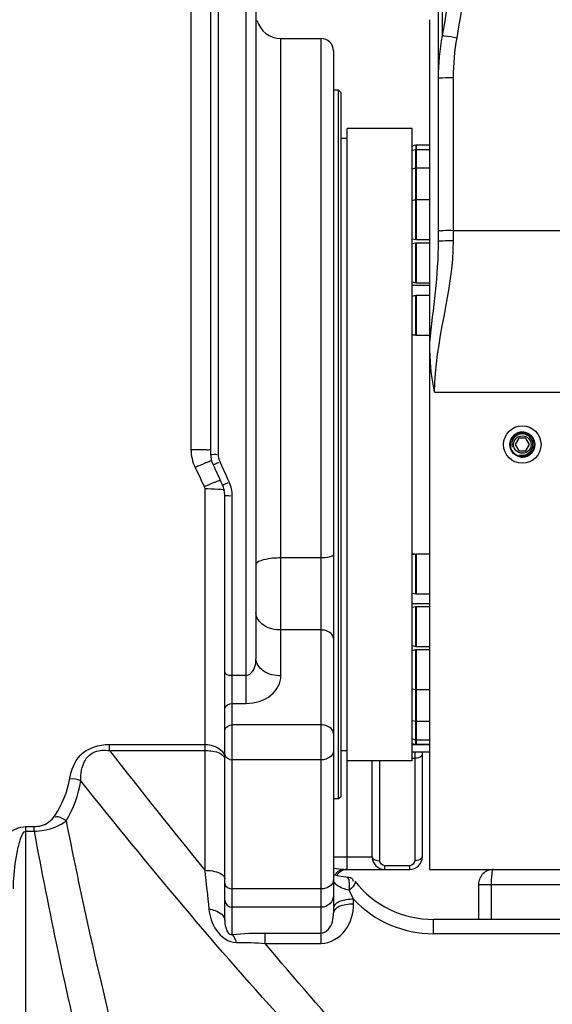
# Model space of a CAD drawing. Header units: millimetres. Extents: x 0 to 11890, y 0 to 8410.
# Tile 17 of 190: x 3427 to 3640, y 5400 to 5794. Entities that reach past the tile are written whole.
import ezdxf

# ---------------------------------------------------------------- set-up
doc = ezdxf.new("R2010")
doc.units = ezdxf.units.MM
doc.header["$LTSCALE"] = 653.95
doc.layers.get('0').update_dxf_attribs({"linetype": 'CONTINUOUS'})
for name, color, linetype in [('304103000052DXF_CONTINUOUS_LINE', 7, 'CONTINUOUS'), ('304103000068DXF_CONTINUOUS_LINE', 7, 'CONTINUOUS'), ('304103000070DXF_CONTINUOUS_LINE', 7, 'CONTINUOUS'), ('304104000519DXF_CONTINUOUS_LINE', 7, 'CONTINUOUS'), ('304199000001_DXF_DIMENSION', 7, 'CONTINUOUS'), ('304301000003DXF_CONTINUOUS_LINE', 7, 'CONTINUOUS'), ('501023000049DXF_CONTINUOUS_LINE', 7, 'CONTINUOUS'), ('604006000005DXF_CONTINUOUS_LINE', 7, 'CONTINUOUS'), ('625001000001DXF_CONTINUOUS_LINE', 7, 'CONTINUOUS')]:
    doc.layers.add(name, color=color, linetype=linetype)
doc.styles.get("Standard").update_dxf_attribs({"font": 'txt', "width": 0.7})
doc.dimstyles.new('DIMSTYLE_1', dxfattribs={"dimtxt": 100, "dimasz": 60, "dimexe": 5, "dimexo": 0.2, "dimgap": 2.5, "dimtad": 1, "dimdsep": 46, "dimtxsty": 'Standard', "dimblk": '_FILLED', "dimblk1": '_FILLED', "dimblk2": '_FILLED', "dimcen": 0.09, "dimclrt": 5, "dimazin": 2, "dimtp": 0.01, "dimtm": 0.01, "dimtfac": 1, "dimtofl": 0, "dimtmove": 0, "dimatfit": 3, "dimldrblk": '_FILLED', "dimfxl": 0, "dimtolj": 1, "dimarcsym": 0})

# ---------------------------------------------------------------- blocks, each defined once
blk = doc.blocks.new('_FILLED')
at = {"color": 0, "linetype": 'ByBlock'}
blk.add_solid([(0, 0), (-1, 0.1667), (-1, -0.1667)], dxfattribs=at)
blk = doc.blocks.new('*D33')
at = {"layer": '304199000001_DXF_DIMENSION', "color": 2, "linetype": 'Continuous'}
for p, q in [((3134.92, 5656.09), (3134.92, 6169.54)), ((3134.92, 6119.54), (3427.42, 6119.54)), ((3719.92, 6119.54), (3427.42, 6119.54))]:
    blk.add_line(p, q, dxfattribs=at)
at = {"layer": '304199000001_DXF_DIMENSION', "color": 2, "linetype": 'Continuous', "xscale": 60, "yscale": 60, "zscale": 60, "rotation": 180}
blk.add_blockref('_FILLED', (3134.92, 6119.54), dxfattribs=at)
at = {"layer": '304199000001_DXF_DIMENSION', "color": 2, "linetype": 'Continuous', "xscale": 60, "yscale": 60, "zscale": 60}
blk.add_blockref('_FILLED', (3719.92, 6119.54), dxfattribs=at)

msp = doc.modelspace()

# ---------------------------------------------------------------- linework, layer by layer
at = {"layer": '304103000052DXF_CONTINUOUS_LINE', "color": 7, "linetype": 'Continuous'}
for p, q in [((3503.918, 5620.22), (3503.918, 5854.091)), ((3521.918, 5854.091), (3521.918, 5538.387)), ((3531.918, 5786.591), (3547.918, 5786.591)), ((3552.918, 5781.591), (3552.918, 5436.765)), ((3509.418, 5433.764), (3509.418, 5603.879)), ((3555.019, 5451.352), (3553.115, 5451.817)), ((3558.534, 5450.922), (3558.53, 5450.922)), ((3610.918, 5448.091), (3610.918, 5434.091)), ((3697.918, 5434.091), (3592.921, 5434.091))]:
    msp.add_line(p, q, dxfattribs=at)
at = {"layer": '304103000052DXF_CONTINUOUS_LINE', "color": 9, "linetype": 'Continuous'}
for p, q in [((3506.918, 5620.164), (3506.918, 5854.091)), ((3517.918, 5854.091), (3517.918, 5520.551)), ((3495.918, 5802.091), (3495.918, 5622.143)), ((3531.918, 5531.567), (3531.918, 5786.591)), ((3547.918, 5424.449), (3547.918, 5786.591)), ((3501.418, 5606.497), (3501.418, 5453.753)), ((3511.236, 5609.059), (3511.16, 5609.226)), ((3512.418, 5428.086), (3512.418, 5603.583)), ((3547.918, 5578.739), (3531.918, 5578.739)), ((3547.918, 5549.907), (3531.918, 5549.907)), ((3512.418, 5531.767), (3517.919, 5531.767)), ((3512.418, 5520.551), (3517.918, 5520.551)), ((3547.918, 5511.91), (3512.418, 5511.91)), ((3463.339, 5501.681), (3463.339, 5504.099)), ((3463.339, 5504.099), (3501.418, 5504.099)), ((3463.339, 5501.681), (3501.418, 5501.681)), ((3547.918, 5497.944), (3512.418, 5497.944)), ((3429.918, 5301.066), (3429.918, 5471.262)), ((3429.918, 5471.262), (3433.181, 5471.262)), ((3429.918, 5469.414), (3433.181, 5469.414)), ((3433.181, 5469.414), (3433.181, 5471.262)), ((3547.918, 5446.29), (3512.418, 5446.29)), ((3610.918, 5448.091), (3665.305, 5448.091)), ((3615.918, 5448.091), (3615.918, 5434.091)), ((3560.918, 5440.223), (3560.918, 5442.163)), ((3547.918, 5438.947), (3512.418, 5438.947)), ((3592.918, 5428.362), (3592.918, 5434.091)), ((3525.613, 5424.449), (3525.613, 5428.665)), ((3525.613, 5428.665), (3547.918, 5428.665)), ((3876.033, 5428.362), (3592.918, 5428.362)), ((3525.613, 5424.449), (3547.918, 5424.449))]:
    msp.add_line(p, q, dxfattribs=at)
msp.add_lwpolyline([(3501.236, 5607.291), (3501.316, 5607.097), (3501.372, 5606.904), (3501.406, 5606.706), (3501.418, 5606.497)], dxfattribs=at)
at = {"layer": '304103000052DXF_CONTINUOUS_LINE', "color": 7, "linetype": 'Continuous'}
msp.add_lwpolyline([(3558.563, 5450.92), (3557.801, 5450.978), (3555.019, 5451.352)], dxfattribs=at)
for centre, radius, start, end in [((3531.918, 5796.591), 10, 195.72279, 270), ((3547.918, 5781.591), 5, 359.99976, 90), ((3616.918, 5448.091), 6, 89.98986, 180.03803), ((3592.918, 5474.091), 40, 218.12073, 270.00433)]:
    msp.add_arc(centre, radius, start, end, dxfattribs=at)
at = {"layer": '304103000052DXF_CONTINUOUS_LINE', "color": 9, "linetype": 'Continuous'}
for centre, radius, start, end in [((5938.081, 7428.807), 3136.585, 217.908525, 219.02673), ((5533.123, 5666.965), 2042.862, 185.990843, 186.428787), ((3635.448, 5479.952), 83.563, 204.10888, 206.88633), ((3592.919, 5472.363), 44.002, 223.34188, 269.9986)]:
    msp.add_arc(centre, radius, start, end, dxfattribs=at)
for points in [[(3495.918, 5622.143), (3495.917, 5619.687), (3496.493, 5617.173), (3497.555, 5614.958)], [(3507.554, 5617.201), (3507.138, 5618.122), (3506.917, 5619.154), (3506.918, 5620.164)], [(3497.555, 5614.958), (3498.78, 5612.401), (3500.007, 5609.846), (3501.236, 5607.291)], [(3511.16, 5609.226), (3509.957, 5611.883), (3508.755, 5614.542), (3507.554, 5617.201)], [(3512.418, 5603.583), (3512.419, 5605.45), (3512.007, 5607.358), (3511.236, 5609.059)], [(3509.418, 5518.505), (3509.418, 5519.715), (3511.207, 5520.551), (3512.418, 5520.551)], [(3509.418, 5509.864), (3509.418, 5511.074), (3511.207, 5511.91), (3512.418, 5511.91)], [(3509.418, 5500.087), (3509.418, 5498.858), (3511.189, 5497.944), (3512.418, 5497.944)], [(3441.406, 5475.521), (3444.402, 5480.034), (3446.56, 5485.252), (3447.491, 5490.588)], [(3445.985, 5473.604), (3448.928, 5478.429), (3450.979, 5483.929), (3451.845, 5489.515)], [(3451.845, 5489.516), (3450.554, 5490.084), (3449.039, 5490.651), (3447.681, 5490.269)], [(3445.985, 5473.603), (3444.72, 5474.463), (3443.12, 5475.45), (3441.638, 5475.071)], [(3509.418, 5448.434), (3509.418, 5447.205), (3511.189, 5446.29), (3512.418, 5446.29)], [(3509.418, 5441.825), (3509.418, 5440.439), (3511.032, 5438.947), (3512.418, 5438.947)], [(3512.418, 5428.086), (3516.8, 5428.513), (3521.21, 5428.665), (3525.613, 5428.665)], [(3514.105, 5424.893), (3517.942, 5424.998), (3521.79, 5424.799), (3525.613, 5424.449)]]:
    msp.add_open_spline(points, degree=3, dxfattribs=at)
for points, knots in [([(3495.918, 5622.143), (3496.938, 5622.143), (3498.762, 5622.084), (3501.443, 5622.263), (3502.66, 5621.855), (3503.917, 5622.259), (3503.918, 5622.055)], [0, 0, 0, 0, 0.3826084, 0.7069816, 0.923755, 1, 1, 1, 1]), ([(3503.918, 5620.22), (3503.918, 5620.021), (3505.212, 5620.425), (3505.712, 5620.17), (3506.31, 5620.179)], [0, 0, 0, 0, 0.2503861, 1, 1, 1, 1]), ([(3497.555, 5614.958), (3498.904, 5615.575), (3500.625, 5616.34), (3502.366, 5617.058), (3502.736, 5617.206)], [0, 0, 0, 0, 0.7883031, 1, 1, 1, 1]), ([(3502.736, 5617.206), (3503.018, 5617.319), (3503.514, 5617.512), (3504.014, 5617.694), (3504.231, 5617.764)], [0, 0, 0, 0, 0.5711739, 1, 1, 1, 1]), ([(3504.828, 5616.054), (3504.81, 5616.018), (3506.174, 5616.571), (3506.322, 5616.644), (3506.991, 5616.969)], [0, 0, 0, 0, 0.0514388, 1, 1, 1, 1]), ([(3501.236, 5607.291), (3502.565, 5607.898), (3504.267, 5608.633), (3506.002, 5609.283), (3506.371, 5609.414)], [0, 0, 0, 0, 0.7887261, 1, 1, 1, 1]), ([(3501.418, 5606.497), (3503.173, 5606.497), (3505.703, 5606.212), (3508.614, 5606.343), (3509.345, 5605.813)], [0, 0, 0, 0, 0.6603229, 1, 1, 1, 1]), ([(3506.371, 5609.414), (3506.627, 5609.504), (3507.086, 5609.659), (3507.551, 5609.795), (3507.758, 5609.846)], [0, 0, 0, 0, 0.5605362, 1, 1, 1, 1]), ([(3508.509, 5608.028), (3508.494, 5607.847), (3509.783, 5608.513), (3510.15, 5608.585), (3510.68, 5608.86)], [0, 0, 0, 0, 0.2332472, 1, 1, 1, 1]), ([(3509.418, 5603.876), (3509.418, 5603.666), (3510.656, 5603.7), (3511.214, 5603.613), (3511.81, 5603.659)], [0, 0, 0, 0, 0.2601354, 1, 1, 1, 1]), ([(3531.918, 5578.739), (3529.545, 5578.739), (3526.633, 5578.521), (3521.918, 5577.126), (3521.918, 5575.948)], [0, 0, 0, 0, 0.6683551, 1, 1, 1, 1]), ([(3552.918, 5580.135), (3552.918, 5579.546), (3550.56, 5578.848), (3549.104, 5578.739), (3547.918, 5578.739)], [0, 0, 0, 0, 0.3316212, 1, 1, 1, 1]), ([(3531.918, 5549.907), (3529.469, 5549.907), (3524.98, 5550.756), (3521.918, 5554.846), (3521.918, 5556.727)], [0, 0, 0, 0, 0.5656416, 1, 1, 1, 1]), ([(3552.918, 5546.497), (3552.918, 5547.967), (3550.606, 5549.718), (3548.562, 5549.907), (3547.918, 5549.907)], [0, 0, 0, 0, 0.6955022, 1, 1, 1, 1]), ([(3517.919, 5531.767), (3518.624, 5531.767), (3521.32, 5533.147), (3521.918, 5536.338), (3521.918, 5538.387)], [0, 0, 0, 0, 0.2560912, 1, 1, 1, 1]), ([(3531.918, 5531.567), (3529.469, 5531.567), (3524.979, 5532.416), (3521.918, 5536.507), (3521.918, 5538.387)], [0, 0, 0, 0, 0.5656492, 1, 1, 1, 1]), ([(3509.418, 5533.086), (3509.418, 5532.903), (3510.078, 5531.833), (3511.455, 5531.767), (3512.418, 5531.767)], [0, 0, 0, 0, 0.1601086, 1, 1, 1, 1]), ([(3517.918, 5520.551), (3521.463, 5520.548), (3528.227, 5522.317), (3531.918, 5528.703), (3531.918, 5531.567)], [0, 0, 0, 0, 0.5530806, 1, 1, 1, 1]), ([(3552.918, 5508.5), (3552.918, 5509.97), (3550.606, 5511.721), (3548.562, 5511.91), (3547.918, 5511.91)], [0, 0, 0, 0, 0.6955022, 1, 1, 1, 1]), ([(3447.491, 5490.588), (3448.061, 5493.847), (3450.782, 5501.571), (3459.139, 5504.095), (3463.339, 5504.099)], [0, 0, 0, 0, 0.4406995, 1, 1, 1, 1]), ([(3501.418, 5504.099), (3502.29, 5504.099), (3505.226, 5503.814), (3508.429, 5502.023), (3509.174, 5500.026)], [0, 0, 0, 0, 0.2902789, 1, 1, 1, 1]), ([(3451.845, 5489.514), (3451.833, 5492.377), (3452.289, 5497.291), (3457.553, 5501.886), (3461.406, 5501.894), (3463.339, 5501.681)], [0, 0, 0, 0, 0.4416673, 0.7000907, 1, 1, 1, 1]), ([(3501.418, 5501.681), (3502.244, 5501.681), (3504.859, 5501.482), (3507.906, 5500.783), (3509.026, 5499.291)], [0, 0, 0, 0, 0.3069192, 1, 1, 1, 1]), ([(3552.918, 5501.517), (3552.918, 5500.01), (3550.655, 5498.15), (3548.562, 5497.944), (3547.918, 5497.944)], [0, 0, 0, 0, 0.7004529, 1, 1, 1, 1]), ([(3509.026, 5499.291), (3509.101, 5499.192), (3509.231, 5498.989), (3509.323, 5498.765), (3509.355, 5498.654)], [0, 0, 0, 0, 0.5179843, 1, 1, 1, 1]), ([(3631.763, 5302.411), (3613.669, 5314.833), (3580.349, 5343.389), (3520.183, 5405.909), (3478.781, 5455.88), (3451.845, 5489.515)], [0, 0, 0, 0, 0.2529758, 0.5033162, 1, 1, 1, 1]), ([(3433.181, 5471.262), (3434.169, 5471.262), (3437.353, 5471.614), (3440.197, 5473.702), (3441.406, 5475.521)], [0, 0, 0, 0, 0.3115831, 1, 1, 1, 1]), ([(3433.181, 5469.414), (3434.537, 5469.458), (3439.034, 5469.887), (3443.557, 5471.552), (3445.985, 5473.603)], [0, 0, 0, 0, 0.2991541, 1, 1, 1, 1]), ([(3445.985, 5473.604), (3449.203, 5457.199), (3463.082, 5391.29), (3480.915, 5326.147), (3497.356, 5278.248)], [0, 0, 0, 0, 0.2481753, 1, 1, 1, 1]), ([(3420.918, 5466.813), (3421.416, 5467.304), (3423.896, 5469.561), (3427.239, 5471.261), (3429.918, 5471.262)], [0, 0, 0, 0, 0.2070241, 1, 1, 1, 1]), ([(3424.918, 5446.319), (3424.918, 5450.159), (3425.445, 5455.914), (3426.71, 5462.927), (3427.84, 5466.553), (3428.79, 5469.413), (3429.918, 5469.414)], [0, 0, 0, 0, 0.4790242, 0.7299736, 0.8592277, 1, 1, 1, 1]), ([(3433.181, 5469.414), (3436.118, 5453.423), (3448.761, 5389.335), (3465.006, 5325.901), (3479.982, 5279.173)], [0, 0, 0, 0, 0.2488768, 1, 1, 1, 1]), ([(3501.418, 5453.753), (3502.442, 5453.753), (3505.139, 5453.56), (3509.418, 5452.256), (3509.418, 5450.295)], [0, 0, 0, 0, 0.3431505, 1, 1, 1, 1]), ([(3616.918, 5454.091), (3616.293, 5454.09), (3616.189, 5450.996), (3615.918, 5449.514), (3615.918, 5448.09)], [0, 0, 0, 0, 0.3051754, 1, 1, 1, 1]), ([(3552.918, 5449.863), (3552.918, 5448.357), (3550.655, 5446.496), (3548.562, 5446.29), (3547.918, 5446.29)], [0, 0, 0, 0, 0.7004529, 1, 1, 1, 1]), ([(3559.174, 5445.819), (3558.309, 5445.954), (3555.96, 5446.607), (3553.192, 5448.239), (3552.94, 5449.889)], [0, 0, 0, 0, 0.3440086, 1, 1, 1, 1]), ([(3559.174, 5445.819), (3559.413, 5446.929), (3559.324, 5448.432), (3559.078, 5450.737), (3558.49, 5450.896)], [0, 0, 0, 0, 0.6507118, 1, 1, 1, 1]), ([(3561.449, 5449.398), (3561.577, 5449.235), (3561.544, 5447.584), (3560.169, 5446.6), (3559.174, 5445.819)], [0, 0, 0, 0, 0.1405611, 1, 1, 1, 1]), ([(3552.918, 5443.744), (3552.918, 5442.512), (3551.8, 5439.922), (3549.186, 5438.947), (3547.918, 5438.947)], [0, 0, 0, 0, 0.4926692, 1, 1, 1, 1]), ([(3560.918, 5442.163), (3559.894, 5442.163), (3557.197, 5441.97), (3552.918, 5440.665), (3552.918, 5438.705)], [0, 0, 0, 0, 0.3431498, 1, 1, 1, 1]), ([(3503.107, 5438.23), (3503.435, 5435.325), (3505.109, 5429.367), (3510.917, 5424.804), (3514.105, 5424.893)], [0, 0, 0, 0, 0.4782186, 1, 1, 1, 1]), ([(3503.107, 5438.23), (3503.957, 5438.125), (3506.464, 5437.645), (3509.418, 5435.578), (3509.418, 5433.765)], [0, 0, 0, 0, 0.3208446, 1, 1, 1, 1]), ([(3547.918, 5424.449), (3551.666, 5424.445), (3559.022, 5429.023), (3560.918, 5436.625), (3560.918, 5440.223)], [0, 0, 0, 0, 0.510193, 1, 1, 1, 1]), ([(3547.918, 5428.665), (3548.968, 5428.665), (3552.259, 5430.623), (3552.918, 5434.412), (3552.918, 5436.765)], [0, 0, 0, 0, 0.3084574, 1, 1, 1, 1]), ([(3553.527, 5438.088), (3553.344, 5437.897), (3553.042, 5437.493), (3552.918, 5436.995), (3552.918, 5436.765)], [0, 0, 0, 0, 0.5346092, 1, 1, 1, 1]), ([(3560.918, 5440.223), (3560.143, 5440.223), (3557.602, 5440.044), (3554.782, 5439.4), (3553.527, 5438.088)], [0, 0, 0, 0, 0.2992454, 1, 1, 1, 1]), ([(3509.418, 5433.764), (3509.418, 5433.292), (3509.421, 5431.289), (3510.793, 5427.505), (3512.418, 5428.086)], [0, 0, 0, 0, 0.2149819, 1, 1, 1, 1]), ([(3514.105, 5424.893), (3513.995, 5425.258), (3513.599, 5426.387), (3513.06, 5427.562), (3512.418, 5428.086)], [0, 0, 0, 0, 0.3150173, 1, 1, 1, 1]), ([(3694.242, 5281.219), (3675.874, 5286.157), (3642.22, 5305.226), (3586.251, 5354.413), (3549.35, 5396.233), (3525.613, 5424.449)], [0, 0, 0, 0, 0.2550801, 0.505504, 1, 1, 1, 1])]:
    msp.add_open_spline(points, degree=3, knots=knots, dxfattribs=at)
at = {"layer": '304103000052DXF_CONTINUOUS_LINE', "color": 7, "linetype": 'Continuous'}
for points in [[(3504.827, 5616.054), (3504.235, 5617.346), (3503.918, 5618.799), (3503.918, 5620.22)], [(3508.509, 5608.026), (3507.28, 5610.701), (3506.053, 5613.377), (3504.827, 5616.054)], [(3509.418, 5603.879), (3509.418, 5605.294), (3509.1, 5606.74), (3508.509, 5608.026)]]:
    msp.add_open_spline(points, degree=3, dxfattribs=at)
msp.add_open_spline([(3558.529, 5450.974), (3559.238, 5450.995), (3560.496, 5450.694), (3560.709, 5449.648), (3560.721, 5449.368)], degree=3, knots=[0, 0, 0, 0, 0.7167672, 1, 1, 1, 1], dxfattribs=at)
at = {"layer": '304103000068DXF_CONTINUOUS_LINE', "color": 9, "linetype": 'Continuous'}
for p, q in [((3596.518, 5787.743), (3596.518, 5836.999)), ((3600.918, 5705.713), (3600.918, 5770.955)), ((3600.918, 5709.794), (3672.435, 5709.793)), ((3593.347, 5645.03), (3668.918, 5645.03))]:
    msp.add_line(p, q, dxfattribs=at)
at = {"layer": '304103000068DXF_CONTINUOUS_LINE', "color": 7, "linetype": 'Continuous'}
for p, q in [((3594.918, 5705.492), (3594.918, 5827.45)), ((3591.418, 5454.091), (3591.418, 5794.089)), ((3591.418, 5454.091), (3644.918, 5454.091))]:
    msp.add_line(p, q, dxfattribs=at)
for radius in [7.5, 5]:
    msp.add_circle((3628.418, 5624.091), radius, dxfattribs=at)
at = {"layer": '304103000068DXF_CONTINUOUS_LINE', "color": 2, "linetype": 'Continuous'}
msp.add_arc((3628.418, 5624.091), 5, 255, 195, dxfattribs=at)
at = {"layer": '304103000068DXF_CONTINUOUS_LINE', "color": 9, "linetype": 'Continuous'}
for points in [[(3596.518, 5787.743), (3600.617, 5810.632), (3602.918, 5833.955), (3602.918, 5857.208)], [(3602.326, 5786.867), (3606.556, 5810.119), (3608.918, 5833.827), (3608.918, 5857.46)], [(3594.918, 5770.743), (3594.918, 5776.435), (3595.439, 5782.154), (3596.518, 5787.743)], [(3600.918, 5770.955), (3600.918, 5776.28), (3601.373, 5781.629), (3602.326, 5786.867)], [(3591.418, 5664.891), (3592.851, 5678.399), (3594.918, 5691.908), (3594.918, 5705.491)], [(3593.347, 5645.03), (3593.367, 5665.415), (3600.919, 5685.328), (3600.918, 5705.713)]]:
    msp.add_open_spline(points, degree=3, dxfattribs=at)
for points, knots in [([(3596.518, 5787.743), (3596.755, 5787.748), (3598.705, 5787.492), (3600.632, 5787.175), (3602.326, 5786.867)], [0, 0, 0, 0, 0.1208444, 1, 1, 1, 1]), ([(3594.918, 5770.743), (3594.918, 5770.898), (3595.85, 5770.719), (3597.391, 5771.117), (3599.504, 5770.955), (3600.918, 5770.955)], [0, 0, 0, 0, 0.0771924, 0.2939276, 1, 1, 1, 1]), ([(3594.918, 5709.611), (3594.918, 5709.765), (3595.853, 5709.563), (3597.388, 5709.971), (3599.504, 5709.794), (3600.918, 5709.794)], [0, 0, 0, 0, 0.076928, 0.2936722, 1, 1, 1, 1]), ([(3594.918, 5705.494), (3594.918, 5705.649), (3595.85, 5705.475), (3597.392, 5705.871), (3599.504, 5705.713), (3600.918, 5705.713)], [0, 0, 0, 0, 0.0772611, 0.293994, 1, 1, 1, 1])]:
    msp.add_open_spline(points, degree=3, knots=knots, dxfattribs=at)
at = {"layer": '304103000068DXF_CONTINUOUS_LINE', "color": 7, "linetype": 'Continuous'}
msp.add_open_spline([(3593.347, 5645.03), (3592, 5651.435), (3591.433, 5658.025), (3591.418, 5664.57)], degree=3, dxfattribs=at)
at = {"layer": '304103000070DXF_CONTINUOUS_LINE', "color": 9, "linetype": 'Continuous'}
for p, q in [((3584.418, 5504.091), (3591.418, 5504.091)), ((3585.418, 5501.091), (3585.418, 5457.591)), ((3558.418, 5454.091), (3558.418, 5497.591)), ((3571.418, 5457.591), (3571.418, 5497.591)), ((3584.418, 5498.591), (3585.418, 5498.591)), ((3552.918, 5459.091), (3568.418, 5459.091)), ((3573.418, 5454.091), (3573.418, 5455.591)), ((3583.418, 5455.591), (3573.418, 5455.591)), ((3583.418, 5454.091), (3583.418, 5455.591))]:
    msp.add_line(p, q, dxfattribs=at)
at = {"layer": '304103000070DXF_CONTINUOUS_LINE', "color": 7, "linetype": 'Continuous'}
for p, q in [((3584.418, 5501.091), (3591.418, 5501.091)), ((3588.418, 5501.091), (3588.418, 5459.091)), ((3568.418, 5459.091), (3568.418, 5497.591)), ((3557.079, 5454.091), (3583.418, 5454.091))]:
    msp.add_line(p, q, dxfattribs=at)
for centre, start, end in [((3573.418, 5459.091), 180, 270), ((3583.418, 5459.091), 270, 360), ((3558.418, 5449.091), 90, 149.97173)]:
    msp.add_arc(centre, 5, start, end, dxfattribs=at)
at = {"layer": '304103000070DXF_CONTINUOUS_LINE', "color": 9, "linetype": 'Continuous'}
for centre, radius, start, end in [((3557.828, 5449.352), 5.026, 142.59837, 151.17284), ((3557.619, 5449.507), 4.766, 139.11536, 142.55694)]:
    msp.add_arc(centre, radius, start, end, dxfattribs=at)
for points, knots in [([(3588.418, 5500.091), (3588.418, 5499.885), (3587.839, 5498.744), (3586.392, 5498.591), (3585.418, 5498.591)], [0, 0, 0, 0, 0.1745141, 1, 1, 1, 1]), ([(3568.418, 5459.091), (3568.418, 5458.885), (3568.996, 5457.744), (3570.444, 5457.591), (3571.418, 5457.591)], [0, 0, 0, 0, 0.1745141, 1, 1, 1, 1]), ([(3588.418, 5459.091), (3588.418, 5458.885), (3587.839, 5457.744), (3586.392, 5457.591), (3585.418, 5457.591)], [0, 0, 0, 0, 0.174514, 1, 1, 1, 1])]:
    msp.add_open_spline(points, degree=3, knots=knots, dxfattribs=at)
for points in [[(3573.418, 5455.591), (3572.475, 5455.59), (3571.417, 5456.648), (3571.418, 5457.591)], [(3585.418, 5457.591), (3585.418, 5456.648), (3584.361, 5455.591), (3583.418, 5455.591)], [(3557.081, 5454.091), (3555.69, 5454.091), (3554.312, 5454.344), (3552.929, 5454.492)], [(3557.078, 5454.091), (3555.947, 5454.091), (3554.757, 5453.482), (3554.016, 5452.626)]]:
    msp.add_open_spline(points, degree=3, dxfattribs=at)
at = {"layer": '304104000519DXF_CONTINUOUS_LINE', "color": 7, "linetype": 'Continuous'}
for p, q in [((3558.418, 5497.591), (3558.418, 5750.591)), ((3584.418, 5750.591), (3558.418, 5750.591)), ((3584.418, 5497.591), (3584.418, 5750.591)), ((3591.418, 5687.751), (3584.418, 5687.751)), ((3585.438, 5667.905), (3584.418, 5667.905)), ((3585.438, 5580.277), (3584.418, 5580.277)), ((3591.418, 5560.431), (3584.418, 5560.431)), ((3584.418, 5497.591), (3558.418, 5497.591))]:
    msp.add_line(p, q, dxfattribs=at)
at = {"layer": '304301000003DXF_CONTINUOUS_LINE', "color": 7, "linetype": 'Continuous'}
for p, q in [((3554.918, 5765.841), (3552.918, 5765.841)), ((3554.918, 5482.341), (3554.918, 5765.841)), ((3555.918, 5764.841), (3554.918, 5765.841)), ((3555.918, 5483.341), (3555.918, 5764.841)), ((3558.418, 5746.591), (3555.918, 5746.591)), ((3558.418, 5501.591), (3555.918, 5501.591)), ((3554.918, 5482.341), (3552.918, 5482.341)), ((3555.918, 5483.341), (3554.918, 5482.341))]:
    msp.add_line(p, q, dxfattribs=at)
at = {"layer": '501023000049DXF_CONTINUOUS_LINE', "color": 7, "linetype": 'Continuous'}
for p, q in [((3585.918, 5743.984), (3585.918, 5742.215)), ((3585.918, 5743.984), (3591.418, 5743.984)), ((3585.918, 5742.215), (3585.918, 5734.801)), ((3585.918, 5742.215), (3591.418, 5742.215)), ((3585.918, 5734.801), (3585.918, 5722.123)), ((3585.918, 5734.801), (3591.418, 5734.801)), ((3585.918, 5722.123), (3585.918, 5706.123)), ((3585.918, 5722.123), (3591.418, 5722.123)), ((3585.918, 5706.123), (3591.418, 5706.123)), ((3585.918, 5704.829), (3585.918, 5688.829)), ((3585.918, 5704.829), (3591.418, 5704.829)), ((3585.918, 5688.829), (3591.418, 5688.829)), ((3585.918, 5683.807), (3585.918, 5667.807)), ((3585.918, 5683.807), (3591.418, 5683.807)), ((3585.918, 5667.807), (3591.418, 5667.807)), ((3585.918, 5580.375), (3585.918, 5564.375)), ((3585.918, 5580.375), (3591.418, 5580.375)), ((3585.918, 5564.375), (3591.418, 5564.375)), ((3585.918, 5559.353), (3591.418, 5559.353)), ((3585.918, 5559.352), (3585.918, 5543.353)), ((3585.918, 5543.353), (3591.418, 5543.353)), ((3585.918, 5542.059), (3585.918, 5526.059)), ((3585.918, 5542.059), (3591.418, 5542.059)), ((3585.918, 5526.059), (3585.918, 5513.38)), ((3585.918, 5526.059), (3591.418, 5526.059)), ((3585.918, 5513.38), (3585.918, 5505.966)), ((3585.918, 5513.38), (3591.418, 5513.38)), ((3585.918, 5505.966), (3585.918, 5504.197)), ((3585.918, 5505.966), (3591.418, 5505.966)), ((3585.918, 5504.197), (3591.418, 5504.197))]:
    msp.add_line(p, q, dxfattribs=at)
at = {"layer": '604006000005DXF_CONTINUOUS_LINE', "color": 7, "linetype": 'Continuous'}
for p, q in [((3584.418, 5743.661), (3585.883, 5743.984)), ((3585.883, 5743.984), (3585.883, 5742.215)), ((3585.884, 5743.977), (3585.918, 5743.825)), ((3584.418, 5741.892), (3585.883, 5742.215)), ((3585.883, 5734.801), (3585.883, 5742.215)), ((3585.884, 5742.208), (3585.918, 5742.056)), ((3584.418, 5734.478), (3585.883, 5734.801)), ((3585.883, 5722.123), (3585.883, 5734.801)), ((3585.884, 5734.794), (3585.918, 5734.642)), ((3584.418, 5721.8), (3585.883, 5722.123)), ((3585.883, 5706.123), (3585.883, 5722.123)), ((3585.884, 5722.115), (3585.918, 5721.963)), ((3584.418, 5706.446), (3585.883, 5706.123)), ((3584.418, 5704.506), (3585.883, 5704.829)), ((3585.883, 5688.829), (3585.883, 5704.829)), ((3585.884, 5706.13), (3585.918, 5706.282)), ((3585.884, 5704.822), (3585.918, 5704.669)), ((3584.418, 5689.152), (3585.883, 5688.829)), ((3585.884, 5688.836), (3585.918, 5688.989)), ((3584.418, 5683.484), (3585.883, 5683.807)), ((3585.883, 5667.807), (3585.883, 5683.807)), ((3585.884, 5683.799), (3585.918, 5683.647)), ((3584.418, 5668.13), (3585.883, 5667.807)), ((3585.884, 5667.814), (3585.918, 5667.966)), ((3584.418, 5580.052), (3585.883, 5580.375)), ((3585.883, 5564.375), (3585.883, 5580.375)), ((3585.884, 5580.367), (3585.918, 5580.215)), ((3584.418, 5564.698), (3585.883, 5564.375)), ((3585.884, 5564.382), (3585.918, 5564.534)), ((3584.418, 5559.03), (3585.883, 5559.353)), ((3585.883, 5543.353), (3585.883, 5559.353)), ((3585.884, 5559.345), (3585.918, 5559.193)), ((3584.418, 5543.676), (3585.883, 5543.353)), ((3585.884, 5543.36), (3585.918, 5543.512)), ((3584.418, 5541.736), (3585.883, 5542.059)), ((3585.883, 5526.059), (3585.883, 5542.059)), ((3585.884, 5542.051), (3585.918, 5541.899)), ((3584.418, 5526.382), (3585.883, 5526.059)), ((3585.883, 5513.38), (3585.883, 5526.059)), ((3585.884, 5526.066), (3585.918, 5526.218)), ((3584.418, 5513.703), (3585.883, 5513.38)), ((3585.883, 5505.966), (3585.883, 5513.38)), ((3585.884, 5513.387), (3585.918, 5513.54)), ((3584.418, 5506.289), (3585.883, 5505.966)), ((3584.418, 5504.52), (3585.883, 5504.197)), ((3585.883, 5504.197), (3585.883, 5505.966)), ((3585.884, 5505.974), (3585.918, 5506.126)), ((3585.884, 5504.205), (3585.918, 5504.357))]:
    msp.add_line(p, q, dxfattribs=at)
at = {"layer": '625001000001DXF_CONTINUOUS_LINE', "color": 7, "linetype": 'Continuous'}
for p, q in [((3626.975, 5626.591), (3625.531, 5624.091)), ((3629.861, 5626.591), (3626.975, 5626.591)), ((3631.305, 5624.091), (3629.861, 5626.591)), ((3625.531, 5624.091), (3626.975, 5621.591)), ((3629.861, 5621.591), (3631.305, 5624.091)), ((3626.975, 5621.591), (3629.861, 5621.591))]:
    msp.add_line(p, q, dxfattribs=at)
for radius in [4.765, 3.5]:
    msp.add_circle((3628.418, 5624.091), radius, dxfattribs=at)
at = {"layer": '625001000001DXF_CONTINUOUS_LINE', "color": 2, "linetype": 'Continuous'}
msp.add_arc((3628.418, 5624.091), 4.25, 255, 195, dxfattribs=at)

# ---------------------------------------------------------------- dimensions: what is measured, and where the dimension line sits
at = {"layer": '304199000001_DXF_DIMENSION', "color": 2, "linetype": 'Continuous'}
dim = msp.add_linear_dim(base=(3134.918, 6119.54), p1=(3719.918, 8112.212), p2=(3134.918, 5655.891), angle=180, dimstyle='DIMSTYLE_1', dxfattribs=at)
dim.commit()
dim.dimension.update_dxf_attribs({"geometry": '*D33', "text_midpoint": (3322.418, 6119.54), "dimtype": 160})

doc.saveas('drawing.dxf')
